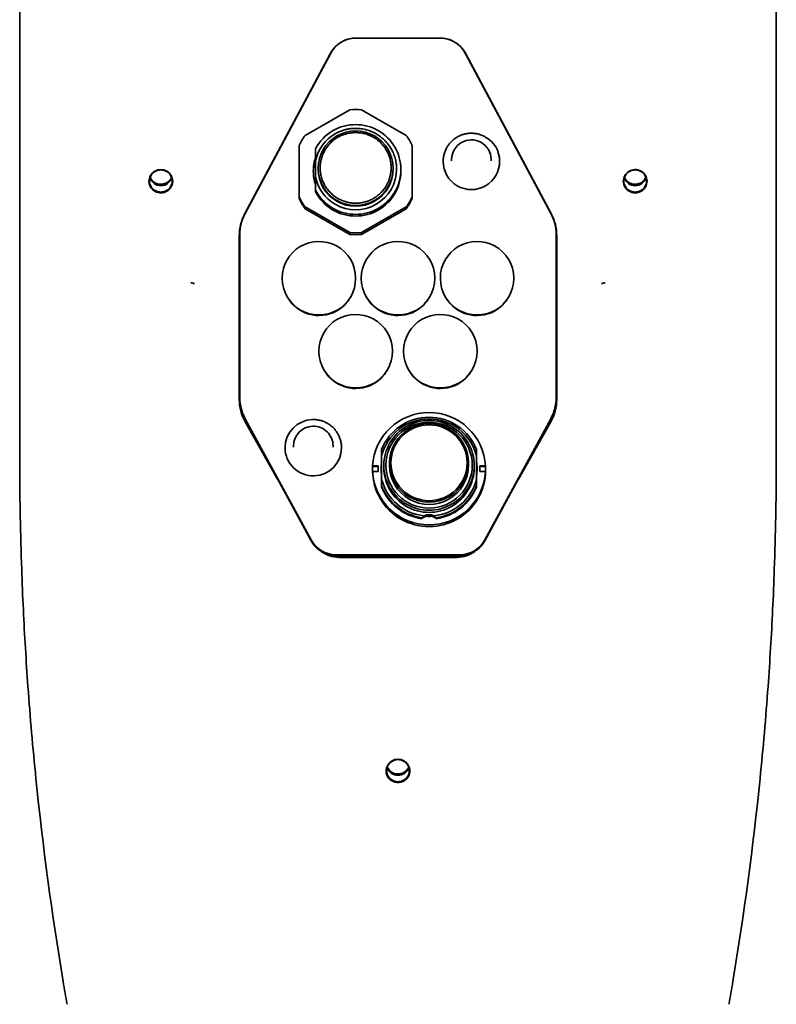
# Model space of a CAD drawing. Extents: x -922 to 7836, y -4841 to 1297.
# Tile 87 of 89: x 7089 to 7223, y 959 to 1133. Entities that reach past the tile are written whole.
import ezdxf

# ---------------------------------------------------------------- set-up
doc = ezdxf.new("R2010")
doc.units = 0

msp = doc.modelspace()

# ---------------------------------------------------------------- linework, layer by layer
at = {"color": 7, "lineweight": 35}
for p, q in [((7089, 1148.927246), (7089, 1101.728882)), ((7223, 1148.927246), (7223, 1101.728882)), ((7156, 1130.052979), (7148.5, 1130.052979)), ((7157.355469, 1130.056885), (7154.644531, 1130.056885)), ((7156, 1130.052979), (7163.5, 1130.052979)), ((7143.984863, 1127.302734), (7128.833984, 1098.863892)), ((7128.931152, 1098.969604), (7144.082031, 1127.408447)), ((7183.068848, 1098.969604), (7167.917969, 1127.408447)), ((7183.166016, 1098.863892), (7168.015137, 1127.302734)), ((7139.531738, 1112.825317), (7147.469238, 1117.38269)), ((7149.531738, 1117.38269), (7157.469238, 1112.825317)), ((7138.500488, 1101.933716), (7138.500488, 1111.048706)), ((7141.399902, 1110.456787), (7141.399902, 1108.328003)), ((7158.500488, 1111.048706), (7158.500488, 1101.933716)), ((7141.399902, 1108.328003), (7141.399902, 1105.40979)), ((7164, 1108.236938), (7164, 1108.204712)), ((7165.5, 1108.554932), (7165.5, 1108.350098)), ((7172.5, 1108.555176), (7172.5, 1108.350342)), ((7174, 1108.237305), (7174, 1108.205078)), ((7141.86377, 1107.015259), (7141.86377, 1106.868896)), ((7155.13623, 1107.009644), (7155.13623, 1106.863281)), ((7156.5, 1106.783813), (7156.5, 1106.48584)), ((7112, 1104.75293), (7112, 1104.750977)), ((7116, 1104.75293), (7116, 1104.750977)), ((7141.399902, 1105.40979), (7141.399902, 1103.124268)), ((7196, 1104.753052), (7196, 1104.750977)), ((7200, 1104.75293), (7200, 1104.750977)), ((7141.399902, 1102.826416), (7141.399902, 1103.124268)), ((7089, 1063.600708), (7089, 1101.728882)), ((7138.500488, 1101.933716), (7138.500488, 1101.62561)), ((7158.500488, 1101.933716), (7158.500488, 1101.62561)), ((7223, 1063.600708), (7223, 1101.728882)), ((7147.469238, 1095.599609), (7139.531738, 1100.157104)), ((7139.531738, 1100.157104), (7139.531738, 1099.848999)), ((7147.469238, 1095.291504), (7139.531738, 1099.848999)), ((7157.469238, 1100.157104), (7149.531738, 1095.599609)), ((7157.469238, 1099.848999), (7149.531738, 1095.291504)), ((7157.469238, 1100.157104), (7157.469238, 1099.848999)), ((7147.469238, 1095.599609), (7147.469238, 1095.291504)), ((7149.531738, 1095.599609), (7149.531738, 1095.291504)), ((7127.890137, 1095.087891), (7127.890137, 1066.246826)), ((7128, 1066.403564), (7128, 1095.244751)), ((7184, 1066.403564), (7184, 1095.244751)), ((7184.109863, 1066.246826), (7184.109863, 1095.087891)), ((7135.5, 1087.570557), (7135.5, 1087.486938)), ((7148.5, 1087.571045), (7148.5, 1087.487427)), ((7149.5, 1087.570557), (7149.5, 1087.486938)), ((7162.5, 1087.571045), (7162.5, 1087.487427)), ((7163.5, 1087.570557), (7163.5, 1087.486938)), ((7176.5, 1087.571045), (7176.5, 1087.487427)), ((7142, 1074.641724), (7142, 1074.558105)), ((7155, 1074.642212), (7155, 1074.558594)), ((7157, 1074.641724), (7157, 1074.558105)), ((7170, 1074.642212), (7170, 1074.558594)), ((7127.890137, 1066.03772), (7127.890137, 1066.246826)), ((7128, 1066.403564), (7128, 1066.246826)), ((7184, 1066.403564), (7184, 1066.246826)), ((7184.109863, 1066.03772), (7184.109863, 1066.246826)), ((7089, 1063.600708), (7089, 1059.384033)), ((7128.932617, 1062.291626), (7131.92041, 1057.010742)), ((7128.959473, 1062.625854), (7140.599609, 1041.168457)), ((7128.959473, 1062.469116), (7131.92041, 1057.010742)), ((7183.040527, 1062.625854), (7171.400391, 1041.168457)), ((7183.040527, 1062.469116), (7180.07959, 1057.010742)), ((7180.07959, 1057.010742), (7183.067383, 1062.291626)), ((7223, 1063.600708), (7223, 1059.384033)), ((7128.932617, 1062.08252), (7134.671387, 1051.940063)), ((7177.328613, 1051.939941), (7183.067383, 1062.08252)), ((7089, 1059.384033), (7089, 1055.828491)), ((7223, 1059.384033), (7223, 1055.828491)), ((7131.92041, 1057.010742), (7140.599609, 1041.011719)), ((7136, 1057.516357), (7136, 1057.484009)), ((7137.5, 1057.834351), (7137.5, 1057.629517)), ((7144.5, 1057.834595), (7144.5, 1057.629761)), ((7146, 1057.516724), (7146, 1057.484375)), ((7153.100098, 1056.050781), (7153.100098, 1057.174194)), ((7169.899902, 1057.174194), (7169.899902, 1056.050781)), ((7180.07959, 1057.010742), (7171.400391, 1041.011719)), ((7153.100098, 1056.050659), (7153.100098, 1051.944214)), ((7169.899902, 1051.944214), (7169.899902, 1056.050659)), ((7151.5, 1053.683838), (7151.5, 1053.474854)), ((7152.5, 1054.285645), (7151.512695, 1054.285645)), ((7151.512695, 1054.285645), (7151.512695, 1054.181152)), ((7151.512695, 1054.181152), (7152.5, 1054.181152)), ((7152.5, 1054.285645), (7152.5, 1053.291138)), ((7153.5, 1054.379028), (7153.5, 1053.997437)), ((7154.5, 1054.807495), (7154.5, 1054.415527)), ((7168.5, 1054.802124), (7168.5, 1054.410156)), ((7169.5, 1054.372803), (7169.5, 1053.991211)), ((7171.487305, 1054.285645), (7170.5, 1054.285645)), ((7170.5, 1053.291138), (7170.5, 1054.285645)), ((7170.5, 1054.181152), (7171.487305, 1054.181152)), ((7171.487305, 1054.285645), (7171.487305, 1054.181152)), ((7171.5, 1053.676025), (7171.5, 1053.467041)), ((7151.512695, 1053.291138), (7152.5, 1053.291138)), ((7151.512695, 1053.291138), (7151.512695, 1053.186646)), ((7153.100098, 1050.747437), (7153.100098, 1051.944214)), ((7169.899902, 1051.944214), (7169.899902, 1050.747437)), ((7170.5, 1053.291138), (7171.487305, 1053.291138)), ((7171.487305, 1053.291138), (7171.487305, 1053.186646)), ((7153.100098, 1050.747437), (7153.100098, 1050.574951)), ((7169.899902, 1050.747437), (7169.899902, 1050.574951)), ((7160.25, 1045.096924), (7160.25, 1044.924438)), ((7162.75, 1045.096924), (7162.75, 1044.924438)), ((7156, 1038.557007), (7145, 1038.557007)), ((7156, 1038.400146), (7145, 1038.400146)), ((7145.5, 1038.291138), (7166.5, 1038.291138)), ((7145.5, 1038.082031), (7166.5, 1038.082031)), ((7156, 1038.557007), (7167, 1038.557007)), ((7156, 1038.400146), (7167, 1038.400146)), ((7154, 1000.293579), (7154, 1000.291565)), ((7158, 1000.293579), (7158, 1000.291565))]:
    msp.add_line(p, q, dxfattribs=at)
for points in [[(7155.75, 1106.868896), (7155.746094, 1107.105713), (7155.741211, 1107.22583), (7155.733887, 1107.346558), (7155.725098, 1107.467041), (7155.713867, 1107.588135), (7155.691406, 1107.783813), (7155.663086, 1107.980713), (7155.629395, 1108.178711), (7155.589355, 1108.377563), (7155.543457, 1108.576904), (7155.485352, 1108.79895), (7155.419434, 1109.020996), (7155.345703, 1109.242676), (7155.26416, 1109.463867), (7155.174805, 1109.68396), (7155.126953, 1109.793579), (7155.077148, 1109.90271), (7154.998535, 1110.065552), (7154.915527, 1110.227295), (7154.828125, 1110.387695), (7154.73584, 1110.546631), (7154.612793, 1110.745728), (7154.482422, 1110.941772), (7154.345215, 1111.134399), (7154.201172, 1111.323242), (7154.050293, 1111.508057), (7153.892578, 1111.688354), (7153.811035, 1111.776855), (7153.728516, 1111.864136), (7153.615234, 1111.978394), (7153.499512, 1112.090454), (7153.381348, 1112.200073), (7153.21582, 1112.345581), (7153.04541, 1112.486206), (7152.870605, 1112.621826), (7152.691406, 1112.752197), (7152.508301, 1112.877197), (7152.320801, 1112.996582), (7152.130371, 1113.110229), (7151.936035, 1113.21814), (7151.738281, 1113.319946), (7151.538086, 1113.415649), (7151.334961, 1113.505127), (7151.115723, 1113.593628), (7150.893555, 1113.674927), (7150.669922, 1113.748779), (7150.444336, 1113.815186), (7150.216797, 1113.874146), (7149.98877, 1113.925537), (7149.759766, 1113.969482), (7149.530762, 1114.005981), (7149.30127, 1114.035034), (7149.071777, 1114.056763), (7148.859863, 1114.070313), (7148.648926, 1114.077637), (7148.438477, 1114.078979), (7148.229492, 1114.074219), (7148.021973, 1114.063477), (7147.815918, 1114.046997), (7147.651855, 1114.029785), (7147.489746, 1114.008911), (7147.328613, 1113.984497), (7147.208984, 1113.963989), (7147.090332, 1113.941528), (7146.972168, 1113.917236), (7146.85498, 1113.891235), (7146.674316, 1113.846802), (7146.496094, 1113.798218), (7146.320313, 1113.745605), (7146.147461, 1113.688965), (7146.033691, 1113.64917), (7145.921387, 1113.607666), (7145.700684, 1113.52002), (7145.485352, 1113.426392), (7145.275879, 1113.327026), (7145.072266, 1113.222534), (7144.875, 1113.113159)], [(7154.789551, 1107.078003), (7154.785645, 1107.296265), (7154.780762, 1107.408203), (7154.773926, 1107.520874), (7154.765137, 1107.631104), (7154.753906, 1107.741943), (7154.731934, 1107.922974), (7154.704102, 1108.105347), (7154.67041, 1108.288818), (7154.631348, 1108.473022), (7154.585938, 1108.657837), (7154.527832, 1108.863525), (7154.462402, 1109.069092), (7154.38916, 1109.274414), (7154.307617, 1109.479004), (7154.21875, 1109.682251), (7154.170898, 1109.783325), (7154.121094, 1109.884033), (7154.042969, 1110.034058), (7153.959961, 1110.182739), (7153.873047, 1110.329834), (7153.78125, 1110.475342), (7153.658691, 1110.656494), (7153.529297, 1110.834229), (7153.393066, 1111.008179), (7153.25, 1111.177979), (7153.100586, 1111.343384), (7153.023438, 1111.424194), (7152.944336, 1111.503906), (7152.82373, 1111.62085), (7152.699219, 1111.734863), (7152.571289, 1111.845703), (7152.44043, 1111.953247), (7152.277832, 1112.079102), (7152.11084, 1112.199585), (7151.939941, 1112.314819), (7151.764648, 1112.424438), (7151.586426, 1112.52832), (7151.404297, 1112.626221), (7151.219727, 1112.71814), (7151.031738, 1112.803955), (7150.841797, 1112.883423), (7150.648926, 1112.956665), (7150.45459, 1113.023315), (7150.25293, 1113.085205), (7150.050293, 1113.140137), (7149.846191, 1113.188232), (7149.641602, 1113.229248), (7149.436035, 1113.263428), (7149.230957, 1113.290771), (7149.025879, 1113.311279), (7148.821289, 1113.324951), (7148.617676, 1113.332031), (7148.46582, 1113.333008), (7148.314453, 1113.330444), (7148.163574, 1113.324219), (7148.05127, 1113.317139), (7147.939941, 1113.308228), (7147.718262, 1113.284668), (7147.5, 1113.25354), (7147.284668, 1113.21521), (7147.072754, 1113.169922), (7146.864746, 1113.11792), (7146.676758, 1113.064575), (7146.492676, 1113.005981), (7146.312012, 1112.942505), (7146.135742, 1112.874268), (7145.963379, 1112.801758), (7145.822754, 1112.738159), (7145.685547, 1112.671875), (7145.550781, 1112.602905), (7145.452148, 1112.549683), (7145.35498, 1112.495117)], [(7171.396484, 1112.602783), (7171.245117, 1112.681641), (7171.091309, 1112.755249), (7170.935059, 1112.82373), (7170.776855, 1112.886719), (7170.616211, 1112.944336), (7170.453613, 1112.99646), (7170.289551, 1113.043091), (7170.124023, 1113.084106), (7169.957031, 1113.119385), (7169.789063, 1113.149048), (7169.620117, 1113.172974), (7169.450195, 1113.191162), (7169.280273, 1113.203613), (7169.109375, 1113.210205), (7168.938965, 1113.21106), (7168.768555, 1113.206055), (7168.598145, 1113.195313), (7168.428223, 1113.178711), (7168.258789, 1113.156494), (7168.09082, 1113.128418), (7167.92334, 1113.094727), (7167.757324, 1113.055298), (7167.592773, 1113.010376), (7167.429688, 1112.959717), (7167.268555, 1112.903687), (7167.109375, 1112.842163), (7166.952637, 1112.775269), (7166.79834, 1112.703125), (7166.645996, 1112.625732), (7166.49707, 1112.543213), (7166.350586, 1112.455811), (7166.20752, 1112.363281), (7166.067383, 1112.266113), (7165.931152, 1112.164185), (7165.797852, 1112.057617), (7165.668945, 1111.946655), (7165.543457, 1111.831299), (7165.421875, 1111.711792), (7165.305176, 1111.588257), (7165.191895, 1111.460815), (7165.083496, 1111.32959), (7164.97998, 1111.194824), (7164.880859, 1111.056519), (7164.786133, 1110.914917), (7164.696777, 1110.770142), (7164.612305, 1110.622559), (7164.533203, 1110.472046), (7164.458984, 1110.319092), (7164.390137, 1110.163574), (7164.32666, 1110.005859), (7164.268555, 1109.846069), (7164.216309, 1109.684326), (7164.169434, 1109.520996), (7164.12793, 1109.356079), (7164.092773, 1109.189941), (7164.0625, 1109.022583), (7164.038574, 1108.85437), (7164.020508, 1108.685547), (7164.007813, 1108.515991), (7164.000977, 1108.346191)], [(7145.35498, 1112.495117), (7145.166992, 1112.382568), (7144.97998, 1112.261841), (7144.887207, 1112.198242), (7144.794922, 1112.132568), (7144.647949, 1112.022949), (7144.503418, 1111.907837), (7144.360352, 1111.787231), (7144.219727, 1111.661133), (7144.081543, 1111.529541), (7143.931152, 1111.376953), (7143.784668, 1111.217773), (7143.642578, 1111.05188), (7143.505371, 1110.879639), (7143.373047, 1110.701172), (7143.308594, 1110.609497), (7143.246094, 1110.516479), (7143.154297, 1110.374023), (7143.066406, 1110.228394), (7142.981934, 1110.07959), (7142.900879, 1109.927856), (7142.804688, 1109.731812), (7142.714355, 1109.531494), (7142.630859, 1109.327148), (7142.554688, 1109.119141), (7142.485352, 1108.907593), (7142.453613, 1108.800659), (7142.423828, 1108.692993), (7142.382324, 1108.530273), (7142.345215, 1108.366089), (7142.3125, 1108.200806), (7142.28418, 1108.034302), (7142.256348, 1107.831177), (7142.234863, 1107.627075), (7142.219727, 1107.422119), (7142.211914, 1107.216675), (7142.210938, 1107.010986), (7142.216309, 1106.80542), (7142.229004, 1106.60022), (7142.248047, 1106.39563), (7142.273926, 1106.192017), (7142.306152, 1105.989624), (7142.345215, 1105.788818), (7142.392578, 1105.584351), (7142.445801, 1105.38208), (7142.506348, 1105.182251), (7142.572754, 1104.985474), (7142.645508, 1104.791626), (7142.724609, 1104.601196), (7142.809082, 1104.414307), (7142.899414, 1104.231323), (7142.995117, 1104.052368), (7143.070313, 1103.920776), (7143.148438, 1103.791748), (7143.229004, 1103.665283), (7143.291016, 1103.572021), (7143.35498, 1103.480347), (7143.486328, 1103.301392), (7143.622559, 1103.128784), (7143.763672, 1102.962402), (7143.908691, 1102.802612), (7144.058105, 1102.649414), (7144.19873, 1102.514282), (7144.341797, 1102.38501), (7144.487305, 1102.261353), (7144.634766, 1102.143433), (7144.78418, 1102.03125), (7144.909668, 1101.942139), (7145.036133, 1101.856934), (7145.163574, 1101.775635), (7145.259277, 1101.717163), (7145.35498, 1101.660889)], [(7145.35498, 1101.660889), (7145.547363, 1101.555054), (7145.746094, 1101.454346), (7145.847656, 1101.40625), (7145.951172, 1101.359497), (7146.120117, 1101.287964), (7146.29248, 1101.220703), (7146.469238, 1101.157959), (7146.649414, 1101.099731), (7146.833008, 1101.046631), (7147.041016, 1100.99353), (7147.252441, 1100.947021), (7147.468262, 1100.907593), (7147.687012, 1100.875366), (7147.908691, 1100.850586), (7148.020508, 1100.841064), (7148.132813, 1100.833496), (7148.302734, 1100.825928), (7148.473633, 1100.822876), (7148.645508, 1100.824463), (7148.817871, 1100.830811), (7149.036621, 1100.845703), (7149.256348, 1100.868286), (7149.476074, 1100.89856), (7149.695313, 1100.93689), (7149.914063, 1100.983032), (7150.131836, 1101.036987), (7150.240234, 1101.067017), (7150.348145, 1101.098999), (7150.491211, 1101.144653), (7150.633789, 1101.193848), (7150.774902, 1101.24646), (7150.96582, 1101.32373), (7151.154297, 1101.407227), (7151.340332, 1101.49707), (7151.523438, 1101.592896), (7151.703125, 1101.694702), (7151.879395, 1101.802368), (7152.051758, 1101.915649), (7152.220215, 1102.034424), (7152.384766, 1102.158447), (7152.544434, 1102.28772), (7152.699707, 1102.421753), (7152.854492, 1102.564453), (7153.003906, 1102.711792), (7153.147461, 1102.863525), (7153.285645, 1103.019287), (7153.417969, 1103.178955), (7153.544434, 1103.342041), (7153.665039, 1103.508423), (7153.779297, 1103.677734), (7153.887207, 1103.849609), (7153.963867, 1103.980103), (7154.037598, 1104.111816), (7154.107422, 1104.244507), (7154.157227, 1104.344727), (7154.205566, 1104.445313), (7154.29541, 1104.647827), (7154.37793, 1104.851685), (7154.452148, 1105.056274), (7154.518555, 1105.261475), (7154.577148, 1105.466553), (7154.624512, 1105.655151), (7154.666016, 1105.843018), (7154.700684, 1106.030151), (7154.729492, 1106.216187), (7154.752441, 1106.400879), (7154.767578, 1106.553711), (7154.77832, 1106.7052), (7154.785645, 1106.855469), (7154.788574, 1106.967163), (7154.789551, 1107.078003)], [(7145.998047, 1057.657227), (7145.990234, 1057.827026), (7145.976563, 1057.99646), (7145.95752, 1058.165161), (7145.932129, 1058.333252), (7145.901367, 1058.500366), (7145.864746, 1058.66626), (7145.822266, 1058.830933), (7145.774414, 1058.994019), (7145.720703, 1059.155273), (7145.661621, 1059.314697), (7145.597168, 1059.472046), (7145.527832, 1059.627075), (7145.452637, 1059.779663), (7145.37207, 1059.929688), (7145.286621, 1060.076782), (7145.196289, 1060.220947), (7145.101074, 1060.361938), (7145.000977, 1060.499512), (7144.896484, 1060.633667), (7144.787109, 1060.764282), (7144.67334, 1060.890991), (7144.555664, 1061.013794), (7144.433594, 1061.132568), (7144.307617, 1061.24707), (7144.177246, 1061.357178), (7144.043945, 1061.462891), (7143.906738, 1061.563965), (7143.766113, 1061.660278), (7143.62207, 1061.751831), (7143.475586, 1061.838379), (7143.325684, 1061.919922), (7143.17334, 1061.996338), (7143.018066, 1062.067505), (7142.86084, 1062.133423), (7142.70166, 1062.19397), (7142.540039, 1062.249023), (7142.376953, 1062.298462), (7142.211914, 1062.342529), (7142.04541, 1062.380859), (7141.87793, 1062.413452), (7141.709473, 1062.44043), (7141.540039, 1062.46167), (7141.370117, 1062.477173), (7141.199707, 1062.486816), (7141.029297, 1062.490723), (7140.858398, 1062.48877)]]:
    msp.add_lwpolyline(points, dxfattribs=at)
for centre, radius, start, end in [((7148.471191, 1124.911987), 5.083387, 135.109297, 151.946219), ((7148.532715, 1125.252563), 4.842834, 116.748751, 119.154453), ((7148.444824, 1125.451294), 4.625584, 89.626063, 116.885956), ((7154.527344, 2058.495361), 928.438441, 269.626495, 270.007251), ((7157.472656, 2058.495361), 928.438441, 269.992751, 270.3735), ((7163.555176, 1125.451294), 4.625584, 63.114049, 90.373935), ((7163.467285, 1125.252563), 4.842841, 60.845128, 63.251247), ((7163.528809, 1124.911987), 5.083388, 28.053785, 44.891463), ((7148.459961, 1106.854004), 7.212674, 119.802338, 168.207233), ((7148.467773, 1106.762329), 7.975485, 119.835696, 152.403391), ((7148.456543, 1107.007324), 6.593255, 119.77555, 179.930802), ((7169.020508, 1108.551147), 3.479952, 0.066562, 61.571389), ((7169.030273, 1108.231323), 4.970089, 0.069449, 61.575276), ((7148.456543, 1107.023193), 6.593255, 180.069198, 240.22445), ((7148.456543, 1106.876831), 6.593255, 180.069198, 240.22445), ((7148.459961, 1106.883911), 7.212867, 191.793491, 240.197048), ((7148.467773, 1106.818848), 7.975485, 207.596609, 240.164304), ((7148.467773, 1106.520874), 7.975445, 207.596418, 240.164276), ((7135.92041, 1095.086792), 8.030033, 151.94152, 179.991973), ((7176.07959, 1095.086792), 8.030033, 0.008029, 28.058473), ((7142.035645, 1087.563965), 6.464993, 0.062679, 61.566164), ((7156.035645, 1087.563965), 6.464993, 0.062679, 61.566164), ((7170.035645, 1087.563965), 6.464993, 0.062679, 61.566164), ((7115.915527, 1070.690308), 16.391272, 75.761906, 77.966111), ((7196.084473, 1070.690308), 16.391272, 102.033894, 104.238092), ((7148.535645, 1074.635132), 6.464993, 0.062679, 61.566164), ((7163.535645, 1074.635132), 6.464993, 0.062679, 61.566164), ((7135.921387, 1066.248047), 8.030958, 180.009325, 209.515278), ((7135.921387, 1066.039063), 8.030958, 180.009325, 209.515278), ((7176.078613, 1066.248047), 8.030958, 330.484727, 359.990679), ((7176.078613, 1066.039063), 8.030958, 330.484727, 359.990679), ((7653.614746, 1055.828613), 564.614947, 180.000022, 180.737136), ((6658.385254, 1055.828613), 564.614947, 359.262858, 359.999983), ((7653.728516, 1055.830078), 564.728364, 180.737136, 181.072225), ((6658.271484, 1055.830078), 564.728364, 358.927771, 359.262861), ((7653.687988, 1055.829346), 564.687922, 181.072239, 182.015188), ((7161.597168, 1043.875732), 1.818343, 120.942214, 137.812918), ((7161.402832, 1043.875732), 1.818343, 42.187077, 59.057784), ((6658.312012, 1055.829346), 564.687922, 357.984817, 358.927765), ((7145.498535, 1043.210083), 5.127969, 232.708169, 270.018241), ((7145.5, 1043.427124), 5.136081, 254.657829, 270.001282), ((7166.501465, 1043.210083), 5.127969, 269.981754, 307.291983), ((7166.5, 1043.427124), 5.136081, 269.99872, 285.342173), ((7653.614258, 1055.826538), 564.614178, 182.015174, 182.74278), ((6658.385742, 1055.826538), 564.614178, 357.257224, 357.984832), ((7653.649414, 1055.828491), 564.649607, 182.742794, 184.125293), ((6658.350586, 1055.828491), 564.649607, 355.874701, 357.257208), ((7653.839355, 1055.852051), 564.840373, 184.126304, 185.786627), ((6658.160645, 1055.852051), 564.840373, 354.213369, 355.873703), ((7653.649414, 1055.828491), 564.6496, 185.78619, 189.468932), ((6658.350586, 1055.828491), 564.6496, 350.531069, 354.213806), ((7654.216797, 1055.920044), 565.22426, 189.468632, 189.883087), ((6657.783203, 1055.920044), 565.22426, 350.11691, 350.531374)]:
    msp.add_arc(centre, radius, start, end, dxfattribs=at)
for centre, major_axis, ratio, start_param, end_param in [((7148.5, 1125.080322), (-5, 0), 0.994522, 4.7123889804, 5.7959549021), ((7163.5, 1125.080322), (-5, 0), 0.994522, 3.6288230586, 4.7123889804), ((7148.500488, 1106.486572), (11.004395, 0), 0.994522, 1.476936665, 1.6646559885), ((7148.5, 1106.790527), (8, 0), 0.994522, 6.2831853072, 8.3775804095), ((7148.504395, 1106.488892), (11.004395, 0), 0.994522, 2.5241342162, 2.7118535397), ((7148.5, 1107.015259), (6.63623, 0), 0.994522, 0, 2.0943951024), ((7148.496582, 1106.488892), (11.004395, 0), 0.994522, 0.4297391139, 0.6174584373), ((7169, 1108.555054), (3.5, -0.000638), 0.995069, 1.0712110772, 3.119855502), ((7148.500488, 1106.491211), (7.5, 0), 0.994522, 2.8136927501, 3.1415926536), ((7148.500488, 1106.182983), (-7.5, 0), 0.994522, 5.9552854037, 6.2625338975), ((7169, 1108.237183), (-5, 0), 0.994522, 6.2612537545, 6.2832242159), ((7169, 1108.204834), (-5, 0), 0.994522, 0.0000389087, 3.1416315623), ((7169, 1108.555054), (-3.5, 0), 0.994522, 6.2612537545, 6.2832242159), ((7114, 1104.713867), (-2.100098, 0), 0.981627, 3.1416315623, 6.2832242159), ((7114, 1104.751953), (-2, 0), 0.981627, 3.1415926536, 6.2831853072), ((7148.500488, 1106.491211), (7.5, 0), 0.994522, 3.1415926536, 3.4694925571), ((7148.5, 1106.492554), (8, 0.000997), 0.994521, 4.1886643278, 6.2830616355), ((7148.5, 1106.790527), (8, 0), 0.994522, 4.1887902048, 6.2831853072), ((7148.5, 1106.868896), (7.25, 0), 0.994522, 4.1887902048, 6.2831853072), ((7148.5, 1107.015259), (6.63623, 0), 0.994522, 4.1887902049, 6.2831853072), ((7148.5, 1106.868896), (6.63623, 0), 0.994522, 4.1887902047, 6.2831853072), ((7198, 1104.713867), (-2.100098, 0), 0.981627, 4.2123889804, 6.2832242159), ((7198, 1104.751953), (-2, 0), 0.981627, 3.1415926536, 6.2831853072), ((7198, 1104.713867), (-2.100098, 0), 0.981627, 3.1416315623, 4.2123889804), ((7114, 1104.713867), (-2.100098, 0), 0.981627, 0.0000389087, 1.0707963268), ((7114, 1104.751953), (-2.100098, 0), 0.981627, 0.0092530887, 3.132334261), ((7114, 1104.751953), (-2, 0), 0.981627, 0, 3.1415926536), ((7114, 1105.896851), (-2, 0), 0.981627, 0.2958130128, 2.8457725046), ((7114, 1106.240356), (2.100098, 0), 0.981627, 3.5809237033, 4.2123889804), ((7114, 1106.240356), (2.100098, 0), 0.981627, 4.2123889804, 5.8438602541), ((7114, 1104.713867), (-2.100098, 0), 0.981627, 1.0707963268, 3.1416315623), ((7198, 1104.713867), (-2.100098, 0), 0.981627, 0.0000389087, 3.1416315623), ((7198, 1104.751953), (-2.100098, 0), 0.981627, 0.0092530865, 1.0707963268), ((7198, 1104.751953), (-2, 0), 0.981627, 0, 3.1415926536), ((7198, 1105.896851), (-2, 0), 0.981627, 0.2958130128, 2.8457725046), ((7198, 1106.240356), (2.100098, 0), 0.981627, 3.5809237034, 4.2123889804), ((7198, 1106.240356), (2.100098, 0), 0.981627, 4.2123889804, 5.8438602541), ((7198, 1104.751953), (-2.100098, 0), 0.981627, 1.0707963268, 3.1323342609), ((7148.504395, 1106.49353), (11.004395, 0), 0.994522, 3.5713317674, 3.7590510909), ((7148.504395, 1106.185303), (-11.004395, 0), 0.994522, 0.4297391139, 0.6174584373), ((7148.496582, 1106.49353), (11.004395, 0), 0.994522, 5.6657268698, 5.8534461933), ((7148.496582, 1106.185303), (-11.004395, 0), 0.994522, 2.5241342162, 2.7118535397), ((7136, 1095.244751), (-8, 0), 0.994522, 5.7959549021, 6.2831853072), ((7176, 1095.244751), (-8, 0), 0.994522, 3.1415926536, 3.6288230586), ((7148.500488, 1106.49585), (11.004395, 0), 0.994522, 4.6185293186, 4.8062486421), ((7142, 1087.570801), (6.5, -0.002331), 0.995364, 1.0715132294, 3.1419890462), ((7148.500488, 1106.187622), (-11.004395, 0), 0.994522, 1.476936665, 1.6646559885), ((7156, 1087.570801), (6.5, -0.002331), 0.995364, 1.0715132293, 3.1419890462), ((7170, 1087.570801), (6.5, -0.002331), 0.995364, 1.0715132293, 3.1419890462), ((7142, 1087.487183), (-6.5, 0), 0.994522, 0.0000389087, 3.1416315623), ((7156, 1087.487183), (-6.5, 0), 0.994522, 0.0000389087, 3.1416315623), ((7170, 1087.487183), (-6.5, 0), 0.994522, 0.0000389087, 3.1416315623), ((7142, 1087.288574), (-6.399902, 0), 0.994522, 0.5110020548, 2.0707963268), ((7142, 1087.288574), (-6.399902, 0), 0.994522, 2.0707963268, 2.6305993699), ((7156, 1087.288574), (-6.399902, 0), 0.994522, 0.5110020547, 2.0707963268), ((7156, 1087.288574), (-6.399902, 0), 0.994522, 2.0707963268, 2.6305993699), ((7170, 1087.288574), (-6.399902, 0), 0.994522, 0.5110020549, 2.0707963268), ((7170, 1087.288574), (-6.399902, 0), 0.994522, 2.0707963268, 2.6305993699), ((7148.5, 1074.641968), (6.5, -0.002331), 0.995364, 1.0715132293, 3.1419890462), ((7163.5, 1074.641968), (6.5, -0.002331), 0.995364, 1.0715132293, 3.1419890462), ((7148.5, 1074.55835), (-6.5, 0), 0.994522, 0.0000389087, 3.1416315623), ((7163.5, 1074.55835), (-6.5, 0), 0.994522, 0.0000389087, 3.1416315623), ((7148.5, 1074.359741), (-6.399902, 0), 0.994522, 0.511002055, 2.0707963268), ((7148.5, 1074.359741), (-6.399902, 0), 0.994522, 2.0707963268, 2.6305993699), ((7163.5, 1074.359741), (-6.399902, 0), 0.994522, 0.5110020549, 2.0707963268), ((7163.5, 1074.359741), (-6.399902, 0), 0.994522, 2.0707963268, 2.6305993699), ((7136, 1066.403564), (-8, 0), 0.994522, 0, 0.49475486), ((7136, 1066.246826), (-8, 0), 0.994522, 0, 0.49475486), ((7176, 1066.403564), (-8, 0), 0.994522, 2.6468377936, 3.1415926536), ((7176, 1066.246826), (-8, 0), 0.994522, 2.6468377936, 3.1415926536), ((7141, 1057.516479), (5, -0.00145), 0.994851, 1.5993718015, 3.1419174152), ((7161.5, 1053.78833), (-10, 0), 0.994522, 3.1916133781, 6.2331645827), ((7161.5, 1053.960815), (-9, 0), 0.994522, 3.5088003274, 5.9159776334), ((7161.5, 1053.997437), (-8.649902, 0), 0.994522, 3.382600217, 6.0421777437), ((7161.5, 1054.379028), (-8, 0), 0.994522, 3.1415926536, 6.2831853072), ((7141, 1057.834351), (3.5, -0.001691), 0.99507, 1.5995597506, 3.1421096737), ((7141, 1057.834351), (3.5, 0.001648), 0.99507, 6.282753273, 7.8817858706), ((7161.5, 1054.415527), (-7.649902, 0), 0.994522, 3.1415926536, 9.4247779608), ((7161.5, 1054.807495), (-7, 0), 0.994522, 3.1415926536, 6.2831853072), ((7161.5, 1054.833618), (-6.75, 0), 0.994522, 3.1415926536, 9.4247779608), ((7141, 1057.484253), (-5, 0), 0.994522, 0.0000364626, 1.5990896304), ((7141, 1057.484253), (-5, 0), 0.994522, 1.5990896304, 3.1416291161), ((7141, 1057.516479), (-5, 0), 0.994522, 3.1416291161, 3.1698859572), ((7161.5, 1053.683838), (-10, 0), 0.994522, 6.2331644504, 6.2831853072), ((7161.5, 1053.683838), (-10, 0), 0.994522, 0, 0.0500208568), ((7161.5, 1053.78833), (-8.5, 0), 0.994522, 6.1296415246, 6.2831853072), ((7161.5, 1053.78833), (-8.5, 0), 0.994522, 0, 0.1535437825), ((7161.5, 1053.474854), (-8.5, 0), 0.994522, 6.1296415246, 6.2646436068), ((7161.5, 1054.379028), (-8, 0), 0.994522, 0, 3.1415926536), ((7161.5, 1053.997437), (-8, 0), 0.994522, 0, 3.1415926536), ((7161.5, 1054.807495), (-7, 0), 0.994522, 0, 3.1415926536), ((7161.5, 1054.415527), (-7, 0), 0.994522, 0, 3.1415926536), ((7161.5, 1053.78833), (-8.5, 0), 0.994522, 3.1415926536, 3.2951364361), ((7161.5, 1053.474854), (-8.5, 0), 0.994522, 3.1601473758, 3.2951364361), ((7161.5, 1053.78833), (-8.5, 0), 0.994522, 2.9880488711, 3.1415926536), ((7161.5, 1053.683838), (-10, 0), 0.994522, 3.1415926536, 3.1916135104), ((7161.5, 1053.683838), (-10, 0), 0.994522, 3.0915717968, 3.1415926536), ((7161.5, 1053.474854), (-10, 0), 0.994522, 0, 3.1415926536), ((7161.5, 1053.78833), (-10, 0), 0.994522, 0.0500207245, 3.0915719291), ((7161.5, 1053.997437), (-8.649902, 0), 0.994522, 0.2410075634, 1.4738194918), ((7161.5, 1053.997437), (-8.649902, 0), 0.994522, 1.6677731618, 2.9005850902), ((7161.5, 1053.960815), (-9, 0), 0.994522, 0.3672076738, 1.4314570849), ((7161.5, 1053.78833), (-9, 0), 0.994522, 0.3672080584, 1.431456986), ((7161.5, 1053.960815), (-9, 0), 0.994522, 1.7101355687, 2.7743849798), ((7161.5, 1053.78833), (-9, 0), 0.994522, 1.7101356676, 2.7743845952), ((7161.5, 1043.664185), (-1.779785, 0), 0.994522, 5.0189848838, 5.4909556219), ((7161.5, 1043.873291), (-1.779785, 0), 0.994522, 4.222492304, 5.2022856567), ((7161.5, 1053.78833), (-8.5, 0), 0.994522, 1.5075516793, 1.6340409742), ((7161.5, 1043.664185), (-1.779785, 0), 0.994522, 3.9338223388, 4.405793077), ((7145, 1043.529541), (-5, 0), 0.994522, 0.49475486, 1.5707963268), ((7145, 1043.372803), (-5, 0), 0.994522, 0.49475486, 1.3981317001), ((7167, 1043.529541), (-5, 0), 0.994522, 1.5707963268, 2.6468377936), ((7167, 1043.372803), (-5, 0), 0.994522, 1.7434609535, 2.6468377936), ((7145, 1043.372803), (-5, 0), 0.994522, 1.3981317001, 1.5707963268), ((7167, 1043.372803), (-5, 0), 0.994522, 1.5707963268, 1.7434609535), ((7156, 1000.254395), (-2.100098, 0), 0.981627, 3.1415620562, 6.2831547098), ((7156, 1000.292603), (-2, 0), 0.981627, 3.1415926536, 6.2831853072), ((7156, 1000.254395), (-2.100098, 0), 0.981627, 6.2831547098, 8.9247779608), ((7156, 1000.292603), (-2.100098, 0), 0.981627, 0.0092530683, 3.1323342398), ((7156, 1000.292603), (-2, 0), 0.981627, 0, 3.1415926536), ((7156, 1001.437439), (-2, 0), 0.981627, 0.2958130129, 2.8457725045), ((7156, 1001.780884), (2.100098, 0), 0.981627, 3.5809237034, 5.7831853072), ((7156, 1001.780884), (2.100098, 0), 0.981627, 5.7831853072, 5.8438602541), ((7156, 1000.254395), (-2.100098, 0), 0.981627, 2.6415926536, 3.1415620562)]:
    msp.add_ellipse(centre, major_axis=major_axis, ratio=ratio, start_param=start_param, end_param=end_param, dxfattribs=at)

doc.saveas('drawing.dxf')
